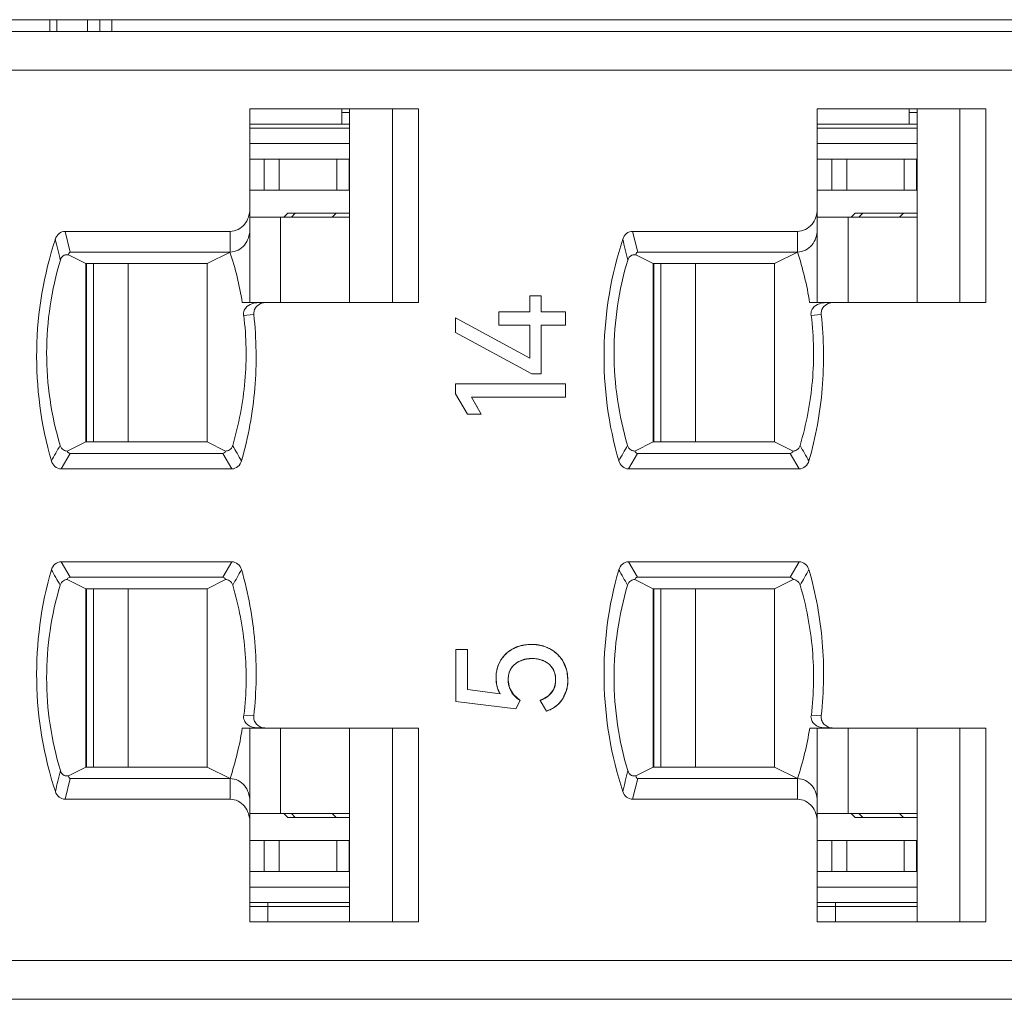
# Model space of a CAD drawing. Header units: millimetres. Extents: x 0 to 427, y 0 to 299.
# Tile 37 of 54: x 170 to 183, y 238 to 251. Entities that reach past the tile are written whole.
import ezdxf

# ---------------------------------------------------------------- set-up
doc = ezdxf.new("R2010")
doc.units = ezdxf.units.MM
doc.header["$LTSCALE"] = 23.1
doc.header["$MEASUREMENT"] = 0
doc.layers.get('0').update_dxf_attribs({"lineweight": 18})
for name, color, linetype in [('1_10', 7, 'Continuous'), ('1_27', 7, 'Continuous'), ('1_37', 7, 'Continuous'), ('1_40', 7, 'Continuous'), ('1_41', 7, 'Continuous'), ('1_42', 7, 'Continuous'), ('1_43', 7, 'Continuous'), ('1_6', 7, 'Continuous'), ('1_8', 7, 'Continuous'), ('1_9', 7, 'Continuous')]:
    doc.layers.add(name, color=color, linetype=linetype)

msp = doc.modelspace()

# ---------------------------------------------------------------- linework, layer by layer
at = {"color": 7, "linetype": 'Continuous', "lineweight": 0}
for p, q in [((110.765, 250.755), (209.765, 250.755)), ((170.321, 250.755), (170.321, 250.605)), ((170.414, 250.605), (170.414, 250.755)), ((170.808, 250.755), (170.808, 250.605)), ((170.97, 250.605), (170.97, 250.755)), ((171.121, 250.755), (171.121, 250.605))]:
    msp.add_line(p, q, dxfattribs=at)
at = {"color": 0, "linetype": 'Continuous', "lineweight": 0}
for p, q in [((176.521, 247.189), (176.671, 247.189)), ((176.521, 246.985), (176.521, 247.189)), ((176.671, 247.189), (176.671, 246.985)), ((176.521, 246.385), (175.563, 246.905)), ((175.563, 246.717), (175.563, 246.905)), ((176.123, 246.985), (176.521, 246.985)), ((176.123, 246.812), (176.123, 246.985)), ((176.671, 246.985), (176.985, 246.985)), ((176.985, 246.985), (176.985, 246.812)), ((176.521, 246.812), (176.123, 246.812)), ((176.521, 246.385), (176.521, 246.812)), ((176.985, 246.812), (176.671, 246.812)), ((176.671, 246.812), (176.671, 246.184)), ((175.563, 246.717), (176.55, 246.184)), ((176.671, 246.184), (176.55, 246.184)), ((175.563, 246.055), (176.985, 246.055)), ((175.563, 245.923), (175.563, 246.055)), ((176.985, 246.055), (176.985, 245.881)), ((175.563, 245.923), (175.716, 245.66)), ((176.985, 245.881), (175.77, 245.881)), ((175.896, 245.66), (175.77, 245.881)), ((175.77, 245.881), (175.852, 245.738)), ((175.896, 245.66), (175.716, 245.66)), ((176.457, 242.682), (176.544, 242.688)), ((176.544, 242.688), (176.634, 242.681)), ((175.568, 242.624), (175.719, 242.624)), ((175.568, 241.952), (175.568, 242.624)), ((175.719, 242.624), (175.719, 242.104)), ((176.308, 242.633), (176.378, 242.663)), ((176.115, 242.417), (176.145, 242.48)), ((176.469, 242.497), (176.413, 242.481)), ((176.692, 242.48), (176.638, 242.497)), ((176.818, 242.378), (176.771, 242.432)), ((176.954, 242.463), (176.994, 242.371)), ((177.007, 242.314), (177.014, 242.23)), ((176.092, 242.177), (176.086, 242.255)), ((176.111, 242.107), (176.092, 242.177)), ((176.248, 242.29), (176.243, 242.23)), ((176.243, 242.23), (176.259, 242.129)), ((176.851, 242.169), (176.856, 242.21)), ((176.14, 242.048), (175.719, 242.104)), ((176.14, 242.048), (176.111, 242.107)), ((176.259, 242.129), (176.31, 242.04)), ((176.764, 242.025), (176.821, 242.091)), ((176.833, 242.114), (176.851, 242.169)), ((176.994, 242.09), (176.943, 241.979)), ((175.568, 241.952), (176.34, 241.855)), ((176.31, 242.04), (176.397, 241.966)), ((176.34, 241.855), (176.397, 241.966)), ((176.657, 241.966), (176.736, 241.826)), ((176.666, 241.969), (176.714, 241.992)), ((176.714, 241.992), (176.764, 242.025)), ((176.943, 241.979), (176.901, 241.928)), ((176.804, 241.855), (176.736, 241.826))]:
    msp.add_line(p, q, dxfattribs=at)
for centre, radius, start, end in [((176.503, 242.261), 0.42, 128.9274, 137.719), ((176.508, 242.256), 0.427, 127.4469, 128.951), ((176.508, 242.256), 0.427, 120.3872, 127.448), ((176.506, 242.259), 0.423, 117.8417, 120.3839), ((176.525, 242.211), 0.475, 105.2624, 108.0017), ((176.536, 242.163), 0.524, 98.6133, 100.5856), ((176.554, 242.18), 0.508, 78.7434, 80.8462), ((176.558, 242.2), 0.487, 76.1785, 78.7459), ((176.562, 242.218), 0.469, 70.8863, 76.1854), ((176.571, 242.242), 0.443, 60.5655, 70.9334), ((176.575, 242.25), 0.434, 55.2966, 60.4866), ((176.569, 242.241), 0.445, 50.9472, 55.3032), ((176.566, 242.238), 0.449, 48.9714, 50.952), ((176.565, 242.237), 0.45, 41.2571, 48.9731), ((176.477, 242.283), 0.386, 143.6501, 149.2497), ((176.489, 242.274), 0.401, 138.8627, 143.6562), ((176.495, 242.269), 0.409, 137.7491, 138.875), ((176.543, 242.136), 0.369, 100.2248, 101.657), ((176.58, 242.207), 0.295, 63.6859, 67.8654), ((176.569, 242.24), 0.446, 39.1009, 41.2517), ((176.573, 242.244), 0.44, 35.0248, 39.1062), ((176.584, 242.251), 0.427, 29.7548, 35.033), ((176.56, 242.255), 0.474, 170.6811, 180.0036), ((176.551, 242.257), 0.464, 169.037, 170.6629), ((176.534, 242.26), 0.447, 160.9279, 169.082), ((176.514, 242.267), 0.426, 159.4122, 160.8762), ((176.613, 242.248), 0.242, 29.8575, 32.253), ((176.537, 242.236), 0.476, 9.4142, 11.6716), ((176.51, 242.227), 0.504, 349.8153, 354.3413), ((176.483, 242.229), 0.53, 354.3326, 358.1563), ((176.469, 242.23), 0.544, 358.1464, 0.0025), ((176.612, 242.213), 0.242, 329.7085, 335.9282), ((176.552, 242.219), 0.461, 343.8259, 348.2267), ((176.531, 242.223), 0.482, 348.2054, 349.7944), ((176.517, 242.36), 0.418, 289.4432, 290.7508), ((176.619, 242.205), 0.396, 309.7884, 315.5966), ((176.611, 242.213), 0.407, 298.3264, 303.4946), ((176.612, 242.213), 0.406, 303.4852, 309.7953)]:
    msp.add_arc(centre, radius, start, end, dxfattribs=at)
for points, knots in [([(176.544, 242.688), (176.533, 242.688), (176.511, 242.687), (176.48, 242.685), (176.454, 242.681), (176.434, 242.678), (176.419, 242.674), (176.404, 242.671), (176.39, 242.667), (176.376, 242.662), (176.364, 242.658), (176.355, 242.655), (176.348, 242.652), (176.341, 242.649), (176.336, 242.647), (176.331, 242.645), (176.328, 242.643), (176.325, 242.642), (176.321, 242.64), (176.319, 242.639), (176.316, 242.638), (176.315, 242.637), (176.313, 242.636), (176.312, 242.636), (176.312, 242.635), (176.311, 242.635), (176.31, 242.634), (176.31, 242.634), (176.309, 242.634), (176.309, 242.634), (176.309, 242.634), (176.309, 242.634), (176.308, 242.634), (176.308, 242.634), (176.308, 242.633), (176.308, 242.633)], [0, 0, 0, 0, 0.125, 0.25, 0.375, 0.4375, 0.500001, 0.562501, 0.625001, 0.687501, 0.750001, 0.781251, 0.812501, 0.843751, 0.875001, 0.890626, 0.906251, 0.921876, 0.937501, 0.953126, 0.960938, 0.968751, 0.976564, 0.98047, 0.984376, 0.988282, 0.992189, 0.994142, 0.996095, 0.997071, 0.998048, 0.999024, 0.999513, 0.999757, 1, 1, 1, 1]), ([(176.789, 242.628), (176.78, 242.633), (176.762, 242.642), (176.733, 242.654), (176.709, 242.663), (176.689, 242.669), (176.674, 242.673), (176.659, 242.676), (176.643, 242.679), (176.627, 242.682), (176.614, 242.684), (176.603, 242.685), (176.595, 242.686), (176.586, 242.686), (176.579, 242.687), (176.574, 242.687), (176.57, 242.687), (176.565, 242.688), (176.561, 242.688), (176.558, 242.688), (176.555, 242.688), (176.553, 242.688), (176.551, 242.688), (176.549, 242.688), (176.548, 242.688), (176.547, 242.688), (176.546, 242.688), (176.546, 242.688), (176.545, 242.688), (176.545, 242.688), (176.545, 242.688), (176.544, 242.688), (176.544, 242.688), (176.544, 242.688), (176.544, 242.688), (176.544, 242.688)], [0, 0, 0, 0, 0.125, 0.25, 0.375, 0.4375, 0.500001, 0.562501, 0.625001, 0.687501, 0.750001, 0.781251, 0.812501, 0.843751, 0.875001, 0.890626, 0.906251, 0.921876, 0.937501, 0.953126, 0.960939, 0.968751, 0.976564, 0.98047, 0.984376, 0.988282, 0.992189, 0.994142, 0.996095, 0.997071, 0.998048, 0.999024, 0.999513, 0.999757, 1, 1, 1, 1]), ([(176.308, 242.633), (176.3, 242.629), (176.283, 242.619), (176.259, 242.604), (176.24, 242.59), (176.226, 242.577), (176.216, 242.568), (176.206, 242.558), (176.196, 242.548), (176.187, 242.538), (176.179, 242.529), (176.173, 242.521), (176.169, 242.516), (176.165, 242.51), (176.162, 242.505), (176.159, 242.501), (176.157, 242.498), (176.155, 242.495), (176.153, 242.492), (176.151, 242.49), (176.15, 242.488), (176.149, 242.486), (176.148, 242.485), (176.148, 242.484), (176.147, 242.483), (176.147, 242.483), (176.146, 242.482), (176.146, 242.481), (176.146, 242.481), (176.146, 242.481), (176.146, 242.481), (176.146, 242.481), (176.145, 242.48), (176.145, 242.48), (176.145, 242.48), (176.145, 242.48)], [0, 0, 0, 0, 0.125, 0.25, 0.375, 0.4375, 0.500001, 0.562501, 0.625001, 0.687501, 0.750001, 0.781251, 0.812501, 0.843751, 0.875001, 0.890626, 0.906251, 0.921876, 0.937501, 0.953126, 0.960938, 0.968751, 0.976564, 0.98047, 0.984376, 0.988282, 0.992189, 0.994142, 0.996095, 0.997071, 0.998048, 0.999024, 0.999513, 0.999757, 1, 1, 1, 1]), ([(176.954, 242.463), (176.95, 242.472), (176.939, 242.488), (176.922, 242.513), (176.907, 242.532), (176.894, 242.546), (176.883, 242.556), (176.873, 242.567), (176.862, 242.576), (176.851, 242.586), (176.841, 242.593), (176.833, 242.599), (176.827, 242.604), (176.821, 242.608), (176.816, 242.611), (176.811, 242.614), (176.808, 242.616), (176.805, 242.618), (176.802, 242.62), (176.799, 242.622), (176.797, 242.623), (176.795, 242.624), (176.794, 242.625), (176.793, 242.625), (176.792, 242.626), (176.791, 242.626), (176.79, 242.627), (176.79, 242.627), (176.789, 242.627), (176.789, 242.627), (176.789, 242.627), (176.789, 242.628), (176.789, 242.628), (176.789, 242.628), (176.789, 242.628), (176.789, 242.628)], [0, 0, 0, 0, 0.125, 0.25, 0.375, 0.4375, 0.500001, 0.562501, 0.625001, 0.687501, 0.750001, 0.781251, 0.812501, 0.843751, 0.875001, 0.890626, 0.906251, 0.921876, 0.937501, 0.953126, 0.960938, 0.968751, 0.976564, 0.98047, 0.984376, 0.988282, 0.992189, 0.994142, 0.996095, 0.997071, 0.998048, 0.999024, 0.999513, 0.999757, 1, 1, 1, 1]), ([(176.243, 242.23), (176.243, 242.241), (176.244, 242.263), (176.248, 242.293), (176.254, 242.317), (176.26, 242.335), (176.266, 242.348), (176.271, 242.361), (176.278, 242.373), (176.285, 242.384), (176.292, 242.394), (176.298, 242.401), (176.302, 242.406), (176.307, 242.411), (176.311, 242.415), (176.314, 242.418), (176.317, 242.421), (176.319, 242.423), (176.322, 242.426), (176.324, 242.428), (176.326, 242.429), (176.327, 242.43), (176.328, 242.431), (176.329, 242.432), (176.33, 242.432), (176.331, 242.433), (176.331, 242.433), (176.332, 242.434), (176.332, 242.434), (176.332, 242.434), (176.332, 242.434), (176.332, 242.435), (176.332, 242.435), (176.333, 242.435), (176.333, 242.435), (176.333, 242.435)], [0, 0, 0, 0, 0.125, 0.25, 0.375, 0.4375, 0.500001, 0.562501, 0.625001, 0.687501, 0.750001, 0.781251, 0.812501, 0.843751, 0.875001, 0.890626, 0.906251, 0.921876, 0.937501, 0.953126, 0.960939, 0.968751, 0.976564, 0.98047, 0.984376, 0.988282, 0.992189, 0.994142, 0.996095, 0.997071, 0.998048, 0.999025, 0.999513, 0.999757, 1, 1, 1, 1]), ([(176.413, 242.481), (176.384, 242.47), (176.336, 242.443), (176.299, 242.403), (176.286, 242.384)], [0, 0, 0, 0, 0.574716, 1, 1, 1, 1]), ([(176.333, 242.435), (176.34, 242.441), (176.355, 242.452), (176.38, 242.466), (176.401, 242.476), (176.418, 242.483), (176.432, 242.488), (176.446, 242.492), (176.46, 242.496), (176.475, 242.499), (176.487, 242.501), (176.497, 242.502), (176.505, 242.503), (176.512, 242.504), (176.519, 242.504), (176.524, 242.505), (176.528, 242.505), (176.532, 242.505), (176.536, 242.505), (176.539, 242.505), (176.542, 242.505), (176.544, 242.505), (176.545, 242.505), (176.547, 242.505), (176.548, 242.505), (176.549, 242.505), (176.55, 242.505), (176.55, 242.505), (176.551, 242.505), (176.551, 242.505), (176.551, 242.505), (176.552, 242.505), (176.552, 242.505), (176.552, 242.505), (176.552, 242.505), (176.552, 242.505)], [0, 0, 0, 0, 0.125, 0.25, 0.375, 0.4375, 0.500001, 0.562501, 0.625001, 0.687501, 0.750001, 0.781251, 0.812501, 0.843751, 0.875001, 0.890626, 0.906251, 0.921876, 0.937501, 0.953126, 0.960938, 0.968751, 0.976564, 0.98047, 0.984376, 0.988282, 0.992189, 0.994142, 0.996095, 0.997071, 0.998048, 0.999024, 0.999513, 0.999757, 1, 1, 1, 1]), ([(176.638, 242.497), (176.631, 242.498), (176.602, 242.504), (176.552, 242.507), (176.506, 242.504), (176.482, 242.5), (176.478, 242.499)], [0, 0, 0, 0, 0.14114, 0.538473, 0.926946, 1, 1, 1, 1]), ([(176.552, 242.505), (176.563, 242.505), (176.585, 242.505), (176.616, 242.501), (176.641, 242.496), (176.66, 242.491), (176.674, 242.487), (176.687, 242.482), (176.7, 242.477), (176.713, 242.471), (176.723, 242.465), (176.731, 242.461), (176.737, 242.457), (176.743, 242.453), (176.748, 242.45), (176.752, 242.447), (176.755, 242.445), (176.757, 242.443), (176.76, 242.441), (176.763, 242.439), (176.764, 242.437), (176.766, 242.436), (176.767, 242.435), (176.768, 242.435), (176.768, 242.434), (176.769, 242.433), (176.77, 242.433), (176.77, 242.433), (176.77, 242.432), (176.771, 242.432), (176.771, 242.432), (176.771, 242.432), (176.771, 242.432), (176.771, 242.432), (176.771, 242.432), (176.771, 242.432)], [0, 0, 0, 0, 0.125, 0.25, 0.375, 0.4375, 0.500001, 0.562501, 0.625001, 0.687501, 0.750001, 0.781251, 0.812501, 0.843751, 0.875001, 0.890626, 0.906251, 0.921876, 0.937501, 0.953126, 0.960938, 0.968751, 0.976563, 0.98047, 0.984376, 0.988282, 0.992188, 0.994142, 0.996095, 0.997071, 0.998048, 0.999024, 0.999513, 0.999757, 1, 1, 1, 1]), ([(176.771, 242.432), (176.778, 242.426), (176.792, 242.413), (176.809, 242.392), (176.821, 242.373), (176.83, 242.357), (176.835, 242.345), (176.84, 242.332), (176.845, 242.318), (176.848, 242.305), (176.851, 242.293), (176.852, 242.283), (176.854, 242.276), (176.854, 242.269), (176.855, 242.262), (176.855, 242.257), (176.856, 242.254), (176.856, 242.25), (176.856, 242.246), (176.856, 242.243), (176.856, 242.24), (176.856, 242.238), (176.856, 242.236), (176.856, 242.235), (176.856, 242.234), (176.856, 242.233), (176.856, 242.232), (176.856, 242.231), (176.856, 242.231), (176.856, 242.231), (176.856, 242.23), (176.856, 242.23), (176.856, 242.23), (176.856, 242.23), (176.856, 242.23), (176.856, 242.23)], [0, 0, 0, 0, 0.125, 0.25, 0.375, 0.4375, 0.500001, 0.562501, 0.625001, 0.687501, 0.750001, 0.781251, 0.812501, 0.843751, 0.875001, 0.890626, 0.906251, 0.921876, 0.937501, 0.953126, 0.960939, 0.968751, 0.976564, 0.98047, 0.984376, 0.988282, 0.992189, 0.994142, 0.996095, 0.997071, 0.998048, 0.999025, 0.999513, 0.999757, 1, 1, 1, 1]), ([(177.014, 242.23), (177.014, 242.241), (177.013, 242.262), (177.01, 242.293), (177.006, 242.318), (177.002, 242.338), (176.999, 242.352), (176.995, 242.367), (176.991, 242.381), (176.986, 242.395), (176.981, 242.407), (176.978, 242.416), (176.975, 242.423), (176.972, 242.429), (176.969, 242.435), (176.967, 242.44), (176.965, 242.443), (176.963, 242.446), (176.962, 242.45), (176.96, 242.452), (176.959, 242.455), (176.958, 242.456), (176.957, 242.458), (176.957, 242.459), (176.956, 242.46), (176.956, 242.46), (176.955, 242.461), (176.955, 242.462), (176.955, 242.462), (176.955, 242.462), (176.955, 242.462), (176.955, 242.463), (176.955, 242.463), (176.955, 242.463), (176.954, 242.463), (176.954, 242.463), (176.954, 242.463)], [0, 0, 0, 0, 0.125, 0.25, 0.375, 0.4375, 0.500001, 0.562501, 0.625001, 0.687501, 0.750001, 0.781251, 0.812501, 0.843751, 0.875001, 0.890626, 0.906251, 0.921876, 0.937501, 0.953126, 0.960938, 0.968751, 0.976564, 0.98047, 0.984376, 0.988282, 0.992189, 0.994142, 0.996095, 0.997071, 0.998048, 0.999024, 0.999513, 0.999757, 0.999994, 1, 1, 1, 1]), ([(176.286, 242.384), (176.278, 242.373), (176.261, 242.343), (176.252, 242.31), (176.248, 242.29)], [0, 0, 0, 0, 0.406797, 1, 1, 1, 1]), ([(176.856, 242.21), (176.856, 242.217), (176.858, 242.262), (176.849, 242.318), (176.827, 242.361), (176.823, 242.369)], [0, 0, 0, 0, 0.121072, 0.834212, 1, 1, 1, 1]), ([(176.086, 242.255), (176.086, 242.245), (176.087, 242.225), (176.089, 242.196), (176.093, 242.173), (176.097, 242.155), (176.1, 242.142), (176.103, 242.129), (176.107, 242.117), (176.112, 242.104), (176.116, 242.095), (176.119, 242.087), (176.122, 242.081), (176.125, 242.075), (176.127, 242.07), (176.129, 242.067), (176.131, 242.064), (176.132, 242.061), (176.134, 242.058), (176.135, 242.056), (176.136, 242.054), (176.137, 242.053), (176.138, 242.052), (176.138, 242.051), (176.139, 242.05), (176.139, 242.05), (176.14, 242.049), (176.14, 242.049), (176.14, 242.048), (176.14, 242.048), (176.14, 242.048), (176.14, 242.048), (176.14, 242.048), (176.14, 242.048), (176.14, 242.048), (176.14, 242.048)], [0, 0, 0, 0, 0.125, 0.25, 0.375, 0.4375, 0.5, 0.5625, 0.625, 0.6875, 0.75, 0.78125, 0.8125, 0.84375, 0.875, 0.890625, 0.90625, 0.921875, 0.9375, 0.953125, 0.960938, 0.96875, 0.976563, 0.980469, 0.984375, 0.988282, 0.992188, 0.994141, 0.996094, 0.997071, 0.998047, 0.999024, 0.999512, 0.999756, 1, 1, 1, 1]), ([(176.397, 241.966), (176.384, 241.974), (176.36, 241.991), (176.329, 242.018), (176.307, 242.042), (176.292, 242.063), (176.281, 242.079), (176.272, 242.096), (176.265, 242.114), (176.258, 242.132), (176.254, 242.147), (176.251, 242.16), (176.249, 242.169), (176.247, 242.179), (176.246, 242.187), (176.245, 242.194), (176.245, 242.199), (176.244, 242.204), (176.244, 242.209), (176.244, 242.213), (176.244, 242.217), (176.243, 242.219), (176.243, 242.222), (176.243, 242.223), (176.243, 242.225), (176.243, 242.226), (176.243, 242.227), (176.243, 242.228), (176.243, 242.229), (176.243, 242.229), (176.243, 242.229), (176.243, 242.23), (176.243, 242.23), (176.243, 242.23), (176.243, 242.23), (176.243, 242.23)], [0, 0, 0, 0, 0.125, 0.25, 0.375, 0.4375, 0.500001, 0.562501, 0.625001, 0.687501, 0.750001, 0.781251, 0.812501, 0.843751, 0.875001, 0.890626, 0.906251, 0.921876, 0.937501, 0.953126, 0.960939, 0.968751, 0.976564, 0.98047, 0.984376, 0.988282, 0.992189, 0.994142, 0.996095, 0.997071, 0.998048, 0.999025, 0.999513, 0.999757, 1, 1, 1, 1]), ([(176.856, 242.23), (176.856, 242.222), (176.856, 242.206), (176.854, 242.184), (176.85, 242.166), (176.847, 242.152), (176.844, 242.142), (176.841, 242.132), (176.837, 242.122), (176.833, 242.112), (176.829, 242.105), (176.826, 242.099), (176.823, 242.094), (176.821, 242.09), (176.818, 242.086), (176.816, 242.083), (176.815, 242.081), (176.814, 242.079), (176.812, 242.076), (176.811, 242.075), (176.81, 242.073), (176.809, 242.072), (176.808, 242.071), (176.808, 242.071), (176.808, 242.07), (176.807, 242.069), (176.807, 242.069), (176.807, 242.069), (176.806, 242.068), (176.806, 242.068), (176.806, 242.068), (176.806, 242.068), (176.806, 242.068), (176.806, 242.068), (176.806, 242.068), (176.806, 242.068), (176.806, 242.068)], [0, 0, 0, 0, 0.125, 0.25, 0.375, 0.4375, 0.500001, 0.562501, 0.625001, 0.687501, 0.750001, 0.781251, 0.812501, 0.843751, 0.875001, 0.890626, 0.906251, 0.921876, 0.937501, 0.953126, 0.960938, 0.968751, 0.976564, 0.98047, 0.984376, 0.988282, 0.992189, 0.994142, 0.996095, 0.997071, 0.998048, 0.999024, 0.999513, 0.999757, 0.999931, 1, 1, 1, 1]), ([(176.943, 241.979), (176.949, 241.988), (176.96, 242.006), (176.974, 242.035), (176.984, 242.06), (176.991, 242.081), (176.996, 242.096), (177, 242.112), (177.004, 242.128), (177.007, 242.145), (177.009, 242.158), (177.01, 242.17), (177.011, 242.178), (177.012, 242.186), (177.012, 242.194), (177.013, 242.199), (177.013, 242.204), (177.013, 242.208), (177.013, 242.212), (177.013, 242.216), (177.013, 242.219), (177.014, 242.221), (177.014, 242.223), (177.014, 242.224), (177.014, 242.226), (177.014, 242.227), (177.014, 242.228), (177.014, 242.228), (177.014, 242.229), (177.014, 242.229), (177.014, 242.229), (177.014, 242.23), (177.014, 242.23), (177.014, 242.23), (177.014, 242.23), (177.014, 242.23)], [0, 0, 0, 0, 0.125, 0.25, 0.375, 0.4375, 0.500001, 0.562501, 0.625001, 0.687501, 0.750001, 0.781251, 0.812501, 0.843751, 0.875001, 0.890626, 0.906251, 0.921876, 0.937501, 0.953126, 0.960939, 0.968751, 0.976564, 0.98047, 0.984376, 0.988282, 0.992189, 0.994142, 0.996095, 0.997071, 0.998048, 0.999024, 0.999513, 0.999757, 1, 1, 1, 1]), ([(176.806, 242.068), (176.802, 242.062), (176.793, 242.052), (176.778, 242.036), (176.764, 242.024), (176.753, 242.015), (176.744, 242.009), (176.734, 242.003), (176.724, 241.997), (176.714, 241.991), (176.705, 241.986), (176.698, 241.983), (176.692, 241.98), (176.686, 241.978), (176.682, 241.976), (176.678, 241.974), (176.675, 241.973), (176.672, 241.972), (176.669, 241.971), (176.666, 241.97), (176.664, 241.969), (176.663, 241.968), (176.661, 241.968), (176.66, 241.967), (176.66, 241.967), (176.659, 241.967), (176.658, 241.967), (176.658, 241.966), (176.657, 241.966), (176.657, 241.966), (176.657, 241.966), (176.657, 241.966), (176.657, 241.966), (176.657, 241.966), (176.657, 241.966), (176.657, 241.966), (176.657, 241.966)], [0, 0, 0, 0, 0.125, 0.25, 0.375, 0.4375, 0.5, 0.5625, 0.625, 0.6875, 0.75, 0.78125, 0.8125, 0.84375, 0.875, 0.890625, 0.90625, 0.921875, 0.9375, 0.953125, 0.960938, 0.96875, 0.976563, 0.980469, 0.984375, 0.988281, 0.992188, 0.994141, 0.996094, 0.99707, 0.998047, 0.999024, 0.999512, 0.999756, 0.999995, 1, 1, 1, 1]), ([(176.736, 241.826), (176.747, 241.83), (176.769, 241.838), (176.8, 241.852), (176.824, 241.865), (176.843, 241.876), (176.856, 241.886), (176.868, 241.895), (176.881, 241.906), (176.892, 241.917), (176.902, 241.926), (176.909, 241.934), (176.914, 241.94), (176.919, 241.946), (176.923, 241.951), (176.927, 241.955), (176.929, 241.959), (176.931, 241.962), (176.934, 241.965), (176.936, 241.968), (176.937, 241.97), (176.938, 241.972), (176.939, 241.973), (176.94, 241.974), (176.941, 241.975), (176.941, 241.976), (176.942, 241.977), (176.942, 241.977), (176.942, 241.978), (176.942, 241.978), (176.943, 241.978), (176.943, 241.978), (176.943, 241.979), (176.943, 241.979), (176.943, 241.979), (176.943, 241.979)], [0, 0, 0, 0, 0.125, 0.25, 0.375, 0.4375, 0.500001, 0.562501, 0.625001, 0.687501, 0.750001, 0.781251, 0.812501, 0.843751, 0.875001, 0.890626, 0.906251, 0.921876, 0.937501, 0.953126, 0.960939, 0.968751, 0.976564, 0.98047, 0.984376, 0.988282, 0.992189, 0.994142, 0.996095, 0.997071, 0.998048, 0.999025, 0.999513, 0.999757, 1, 1, 1, 1])]:
    msp.add_open_spline(points, degree=3, knots=knots, dxfattribs=at)
msp.add_open_spline([(176.145, 242.48), (176.106, 242.414), (176.086, 242.339), (176.086, 242.255)], degree=3, dxfattribs=at)
at = {"layer": '1_10', "color": 7, "linetype": 'Continuous', "lineweight": 0}
for p, q in [((181.525, 248.205), (180.235, 248.205)), ((180.634, 247.105), (180.634, 248.205)), ((178.216, 245.305), (178.216, 247.605)), ((178.662, 247.605), (178.662, 245.305))]:
    msp.add_line(p, q, dxfattribs=at)
at = {"layer": '1_27', "color": 7, "linetype": 'Continuous', "lineweight": 0}
for p, q in [((174.095, 249.405), (174.095, 249.605)), ((174.195, 249.555), (174.095, 249.555)), ((181.425, 249.405), (181.425, 249.605)), ((181.525, 249.555), (181.425, 249.555)), ((174.195, 249.405), (172.905, 249.405)), ((181.525, 249.405), (180.235, 249.405)), ((172.905, 239.305), (174.195, 239.305)), ((173.14, 239.105), (173.14, 239.355)), ((180.235, 239.305), (181.525, 239.305)), ((180.47, 239.105), (180.47, 239.355))]:
    msp.add_line(p, q, dxfattribs=at)
at = {"layer": '1_37', "color": 7, "linetype": 'Continuous', "lineweight": 0}
for p, q in [((170.886, 241.105), (170.886, 243.405)), ((171.332, 243.405), (171.332, 241.105)), ((173.304, 240.505), (173.304, 241.605)), ((172.905, 240.505), (174.195, 240.505))]:
    msp.add_line(p, q, dxfattribs=at)
at = {"layer": '1_40', "color": 7, "linetype": 'Continuous', "lineweight": 0}
for p, q in [((180.235, 248.955), (181.525, 248.955)), ((180.423, 248.555), (180.423, 248.955)), ((180.616, 248.955), (180.616, 248.555)), ((181.36, 248.555), (181.36, 248.955)), ((181.517, 248.955), (181.517, 248.555)), ((180.235, 248.555), (181.525, 248.555)), ((178.125, 247.605), (178.125, 245.305))]:
    msp.add_line(p, q, dxfattribs=at)
at = {"layer": '1_41', "color": 7, "linetype": 'Continuous', "lineweight": 0}
for p, q in [((178.125, 243.405), (178.125, 241.105)), ((181.525, 240.155), (180.235, 240.155)), ((180.423, 239.755), (180.423, 240.155)), ((180.616, 240.155), (180.616, 239.755)), ((181.36, 239.755), (181.36, 240.155)), ((181.517, 239.755), (181.517, 240.155)), ((180.235, 239.755), (181.525, 239.755))]:
    msp.add_line(p, q, dxfattribs=at)
at = {"layer": '1_42', "color": 7, "linetype": 'Continuous', "lineweight": 0}
for p, q in [((172.905, 248.955), (174.195, 248.955)), ((173.093, 248.555), (173.093, 248.955)), ((173.286, 248.955), (173.286, 248.555)), ((174.03, 248.555), (174.03, 248.955)), ((174.187, 248.955), (174.187, 248.555)), ((172.905, 248.555), (174.195, 248.555)), ((170.795, 247.605), (170.795, 245.305))]:
    msp.add_line(p, q, dxfattribs=at)
at = {"layer": '1_43', "color": 7, "linetype": 'Continuous', "lineweight": 0}
for p, q in [((170.795, 243.405), (170.795, 241.105)), ((174.195, 240.155), (172.905, 240.155)), ((173.093, 239.755), (173.093, 240.155)), ((173.286, 240.155), (173.286, 239.755)), ((174.03, 239.755), (174.03, 240.155)), ((174.187, 239.755), (174.187, 240.155)), ((172.905, 239.755), (174.195, 239.755))]:
    msp.add_line(p, q, dxfattribs=at)
at = {"layer": '1_6', "color": 7, "linetype": 'Continuous', "lineweight": 0}
for p, q in [((137.045, 250.605), (206.663, 250.605)), ((205.072, 250.105), (137.387, 250.105)), ((172.905, 247.105), (172.905, 249.605)), ((172.905, 249.605), (175.084, 249.605)), ((174.195, 249.605), (174.195, 247.105)), ((174.747, 249.605), (174.747, 247.105)), ((175.084, 249.605), (175.084, 247.105)), ((180.235, 249.605), (182.414, 249.605)), ((180.235, 247.105), (180.235, 249.605)), ((181.525, 249.605), (181.525, 247.105)), ((182.077, 249.605), (182.077, 247.105)), ((182.414, 249.605), (182.414, 247.105)), ((172.905, 249.355), (174.195, 249.355)), ((180.235, 249.355), (181.525, 249.355)), ((174.195, 249.155), (172.905, 249.155)), ((181.525, 249.155), (180.235, 249.155)), ((173.345, 248.205), (173.395, 248.255)), ((174.195, 248.255), (173.395, 248.255)), ((173.493, 248.255), (173.444, 248.205)), ((173.97, 248.205), (174.019, 248.255)), ((180.675, 248.205), (180.725, 248.255)), ((181.525, 248.255), (180.725, 248.255)), ((180.823, 248.255), (180.774, 248.205)), ((181.3, 248.205), (181.349, 248.255)), ((170.521, 248.022), (172.65, 248.022)), ((170.586, 247.755), (170.521, 248.022)), ((172.65, 247.755), (172.65, 248.022)), ((177.851, 248.022), (179.98, 248.022)), ((177.916, 247.755), (177.851, 248.022)), ((179.98, 247.755), (179.98, 248.022)), ((170.788, 247.605), (170.563, 247.719)), ((170.586, 247.755), (172.65, 247.755)), ((172.65, 247.755), (172.353, 247.605)), ((178.118, 247.605), (177.893, 247.719)), ((177.916, 247.755), (179.98, 247.755)), ((179.98, 247.755), (179.683, 247.605)), ((170.787, 245.305), (170.787, 247.605)), ((170.787, 247.605), (172.353, 247.605)), ((172.353, 245.305), (172.353, 247.605)), ((178.117, 247.605), (179.683, 247.605)), ((178.117, 245.305), (178.117, 247.605)), ((179.683, 245.305), (179.683, 247.605)), ((172.808, 247.105), (173.104, 247.105)), ((173.045, 247.089), (173.098, 247.104)), ((173.098, 247.102), (173.116, 247.104)), ((175.084, 247.105), (173.109, 247.105)), ((180.138, 247.105), (180.434, 247.105)), ((180.375, 247.089), (180.428, 247.104)), ((180.428, 247.102), (180.446, 247.104)), ((182.414, 247.105), (180.439, 247.105)), ((172.954, 246.947), (172.826, 246.936)), ((180.284, 246.947), (180.156, 246.936)), ((170.547, 245.185), (170.788, 245.305)), ((172.353, 245.305), (170.787, 245.305)), ((172.353, 245.305), (172.593, 245.185)), ((177.877, 245.185), (178.118, 245.305)), ((179.683, 245.305), (178.117, 245.305)), ((179.683, 245.305), (179.923, 245.185)), ((170.467, 244.955), (170.585, 245.155)), ((172.555, 245.155), (170.585, 245.155)), ((172.555, 245.155), (172.672, 244.955)), ((177.797, 244.955), (177.915, 245.155)), ((179.885, 245.155), (177.915, 245.155)), ((179.885, 245.155), (180.002, 244.955)), ((172.672, 244.955), (170.467, 244.955)), ((180.002, 244.955), (177.797, 244.955)), ((170.469, 243.755), (172.672, 243.755)), ((170.585, 243.555), (170.469, 243.755)), ((172.672, 243.755), (172.555, 243.555)), ((177.799, 243.755), (180.002, 243.755)), ((177.915, 243.555), (177.799, 243.755)), ((180.002, 243.755), (179.885, 243.555)), ((170.787, 243.405), (170.547, 243.526)), ((170.585, 243.555), (172.555, 243.555)), ((172.593, 243.526), (172.353, 243.405)), ((178.117, 243.405), (177.877, 243.526)), ((177.915, 243.555), (179.885, 243.555)), ((179.923, 243.526), (179.683, 243.405)), ((170.787, 243.405), (172.353, 243.405)), ((170.787, 243.405), (170.787, 241.105)), ((172.353, 241.105), (172.353, 243.405)), ((178.117, 243.405), (179.683, 243.405)), ((178.117, 243.405), (178.117, 241.105)), ((179.683, 241.105), (179.683, 243.405)), ((172.959, 241.766), (172.831, 241.775)), ((180.289, 241.766), (180.161, 241.775)), ((172.808, 241.605), (175.084, 241.605)), ((172.905, 239.105), (172.905, 241.605)), ((172.965, 241.614), (172.994, 241.61)), ((172.994, 241.61), (172.996, 241.61)), ((172.995, 241.612), (173.099, 241.612)), ((173.113, 241.607), (173.098, 241.609)), ((174.195, 241.605), (174.195, 239.105)), ((174.747, 241.605), (174.747, 239.105)), ((175.084, 241.605), (175.084, 239.105)), ((180.138, 241.605), (182.414, 241.605)), ((180.235, 239.105), (180.235, 241.605)), ((180.295, 241.614), (180.324, 241.61)), ((180.324, 241.61), (180.326, 241.61)), ((180.325, 241.612), (180.429, 241.612)), ((180.443, 241.607), (180.428, 241.609)), ((181.525, 241.605), (181.525, 239.105)), ((182.077, 241.605), (182.077, 239.105)), ((182.414, 241.605), (182.414, 239.105)), ((170.563, 240.992), (170.787, 241.105)), ((172.353, 241.105), (170.787, 241.105)), ((172.353, 241.105), (172.65, 240.955)), ((177.893, 240.992), (178.117, 241.105)), ((179.683, 241.105), (178.117, 241.105)), ((179.683, 241.105), (179.98, 240.955)), ((170.521, 240.689), (170.586, 240.955)), ((172.65, 240.955), (170.586, 240.955)), ((172.65, 240.689), (172.65, 240.955)), ((177.851, 240.689), (177.916, 240.955)), ((179.98, 240.955), (177.916, 240.955)), ((179.98, 240.689), (179.98, 240.955)), ((172.65, 240.689), (170.521, 240.689)), ((179.98, 240.689), (177.851, 240.689)), ((173.395, 240.455), (173.345, 240.505)), ((173.395, 240.455), (174.195, 240.455)), ((173.444, 240.505), (173.493, 240.455)), ((174.019, 240.455), (173.97, 240.505)), ((180.725, 240.455), (180.675, 240.505)), ((180.725, 240.455), (181.525, 240.455)), ((180.774, 240.505), (180.823, 240.455)), ((181.349, 240.455), (181.3, 240.505)), ((172.905, 239.555), (174.195, 239.555)), ((180.235, 239.555), (181.525, 239.555)), ((174.195, 239.355), (172.905, 239.355)), ((181.525, 239.355), (180.235, 239.355)), ((175.084, 239.105), (172.905, 239.105)), ((182.414, 239.105), (180.235, 239.105)), ((137.387, 238.605), (205.072, 238.605)), ((206.663, 238.105), (137.045, 238.105))]:
    msp.add_line(p, q, dxfattribs=at)
for centre, radius, start, end in [((267.997, 270.983), 100.291, 193.29321, 193.45176), ((275.327, 270.983), 100.291, 193.29321, 193.45176), ((168.732, 246.46), 4.126, 8.9967, 18.2943), ((176.062, 246.46), 4.126, 8.9967, 18.2943), ((172.995, 246.903), 0.196, 89.9316, 101.2851), ((180.325, 246.903), 0.196, 89.9316, 101.2851), ((181.426, 238.85), 12.704, 149.713, 150.7483), ((163.801, 240.074), 10.284, 28.9803, 30.2625), ((188.756, 238.85), 12.704, 149.713, 150.7483), ((171.131, 240.074), 10.284, 28.9803, 30.2625), ((180.705, 249.441), 11.87, 209.1853, 210.2939), ((163.678, 248.674), 10.41, 329.8992, 331.1692), ((188.035, 249.441), 11.87, 209.1853, 210.2939), ((171.008, 248.674), 10.41, 329.8992, 331.1692), ((168.732, 242.251), 4.127, 341.7063, 351.0037), ((176.062, 242.251), 4.127, 341.7063, 351.0037), ((267.055, 217.983), 99.315, 166.56453, 166.72466), ((274.385, 217.983), 99.315, 166.56453, 166.72466)]:
    msp.add_arc(centre, radius, start, end, dxfattribs=at)
for points, knots in [([(172.905, 248.309), (172.905, 248.239), (172.868, 248.129), (172.757, 248.04), (172.685, 248.022), (172.65, 248.022)], [0, 0, 0, 0, 0.496876, 0.748597, 1, 1, 1, 1]), ([(180.235, 248.309), (180.235, 248.239), (180.198, 248.129), (180.087, 248.04), (180.015, 248.022), (179.98, 248.022)], [0, 0, 0, 0, 0.496876, 0.748597, 1, 1, 1, 1]), ([(172.65, 247.755), (172.685, 247.755), (172.757, 247.773), (172.868, 247.863), (172.905, 247.973), (172.905, 248.042)], [0, 0, 0, 0, 0.251497, 0.503184, 1, 1, 1, 1]), ([(179.98, 247.755), (180.015, 247.755), (180.087, 247.773), (180.198, 247.863), (180.235, 247.973), (180.235, 248.042)], [0, 0, 0, 0, 0.251497, 0.503184, 1, 1, 1, 1]), ([(170.394, 247.922), (170.243, 247.463), (170.079, 246.495), (170.208, 245.522), (170.342, 245.058)], [0, 0, 0, 0, 0.5, 1, 1, 1, 1]), ([(170.521, 248.022), (170.493, 248.022), (170.435, 248.001), (170.402, 247.949), (170.394, 247.922)], [0, 0, 0, 0, 0.498571, 1, 1, 1, 1]), ([(177.724, 247.922), (177.573, 247.463), (177.409, 246.495), (177.538, 245.522), (177.672, 245.058)], [0, 0, 0, 0, 0.5, 1, 1, 1, 1]), ([(177.851, 248.022), (177.823, 248.022), (177.765, 248.001), (177.732, 247.949), (177.724, 247.922)], [0, 0, 0, 0, 0.498571, 1, 1, 1, 1]), ([(170.456, 245.257), (170.34, 245.644), (170.221, 246.455), (170.342, 247.266), (170.458, 247.652)], [0, 0, 0, 0, 0.499974, 1, 1, 1, 1]), ([(170.458, 247.652), (170.465, 247.678), (170.497, 247.72), (170.545, 247.722), (170.563, 247.719)], [0, 0, 0, 0, 0.591555, 1, 1, 1, 1]), ([(170.586, 247.755), (170.578, 247.754), (170.566, 247.74), (170.564, 247.725), (170.563, 247.719)], [0, 0, 0, 0, 0.572011, 1, 1, 1, 1]), ([(177.786, 245.257), (177.67, 245.644), (177.551, 246.455), (177.672, 247.266), (177.788, 247.652)], [0, 0, 0, 0, 0.499974, 1, 1, 1, 1]), ([(177.788, 247.652), (177.795, 247.678), (177.827, 247.72), (177.875, 247.722), (177.893, 247.719)], [0, 0, 0, 0, 0.591555, 1, 1, 1, 1]), ([(177.916, 247.755), (177.908, 247.754), (177.896, 247.74), (177.894, 247.725), (177.893, 247.719)], [0, 0, 0, 0, 0.572011, 1, 1, 1, 1]), ([(172.826, 246.936), (172.823, 246.958), (172.828, 247.002), (172.874, 247.064), (172.924, 247.088), (172.957, 247.095)], [0, 0, 0, 0, 0.30085, 0.557051, 1, 1, 1, 1]), ([(172.957, 246.948), (172.955, 246.977), (172.967, 247.04), (173.019, 247.077), (173.045, 247.089)], [0, 0, 0, 0, 0.498785, 1, 1, 1, 1]), ([(180.156, 246.936), (180.153, 246.958), (180.158, 247.002), (180.204, 247.064), (180.254, 247.088), (180.287, 247.095)], [0, 0, 0, 0, 0.30085, 0.557051, 1, 1, 1, 1]), ([(180.287, 246.948), (180.285, 246.977), (180.297, 247.04), (180.349, 247.077), (180.375, 247.089)], [0, 0, 0, 0, 0.498785, 1, 1, 1, 1]), ([(172.828, 246.936), (172.844, 246.795), (172.865, 246.513), (172.845, 245.948), (172.764, 245.528), (172.684, 245.257)], [0, 0, 0, 0, 0.250131, 0.50023, 1, 1, 1, 1]), ([(172.798, 245.057), (172.885, 245.363), (173.002, 245.992), (172.991, 246.632), (172.957, 246.948)], [0, 0, 0, 0, 0.500023, 1, 1, 1, 1]), ([(180.158, 246.936), (180.174, 246.795), (180.195, 246.513), (180.175, 245.948), (180.094, 245.528), (180.014, 245.257)], [0, 0, 0, 0, 0.250131, 0.50023, 1, 1, 1, 1]), ([(180.128, 245.057), (180.215, 245.363), (180.332, 245.992), (180.321, 246.632), (180.287, 246.948)], [0, 0, 0, 0, 0.500023, 1, 1, 1, 1]), ([(170.547, 245.185), (170.53, 245.186), (170.489, 245.197), (170.463, 245.234), (170.456, 245.257)], [0, 0, 0, 0, 0.417744, 1, 1, 1, 1]), ([(172.684, 245.257), (172.677, 245.234), (172.651, 245.197), (172.61, 245.186), (172.593, 245.185)], [0, 0, 0, 0, 0.583939, 1, 1, 1, 1]), ([(177.877, 245.185), (177.86, 245.186), (177.819, 245.197), (177.793, 245.234), (177.786, 245.257)], [0, 0, 0, 0, 0.417744, 1, 1, 1, 1]), ([(180.014, 245.257), (180.007, 245.234), (179.981, 245.197), (179.94, 245.186), (179.923, 245.185)], [0, 0, 0, 0, 0.583939, 1, 1, 1, 1]), ([(170.585, 245.155), (170.575, 245.155), (170.557, 245.164), (170.55, 245.179), (170.547, 245.185)], [0, 0, 0, 0, 0.625346, 1, 1, 1, 1]), ([(172.555, 245.155), (172.562, 245.155), (172.579, 245.16), (172.589, 245.176), (172.593, 245.185)], [0, 0, 0, 0, 0.401074, 1, 1, 1, 1]), ([(177.915, 245.155), (177.905, 245.155), (177.887, 245.164), (177.88, 245.179), (177.877, 245.185)], [0, 0, 0, 0, 0.625346, 1, 1, 1, 1]), ([(179.885, 245.155), (179.892, 245.155), (179.909, 245.16), (179.919, 245.176), (179.923, 245.185)], [0, 0, 0, 0, 0.401074, 1, 1, 1, 1]), ([(170.342, 245.058), (170.35, 245.031), (170.381, 244.979), (170.439, 244.956), (170.467, 244.955)], [0, 0, 0, 0, 0.500965, 1, 1, 1, 1]), ([(172.672, 244.955), (172.7, 244.956), (172.758, 244.978), (172.79, 245.03), (172.798, 245.057)], [0, 0, 0, 0, 0.499191, 1, 1, 1, 1]), ([(177.672, 245.058), (177.68, 245.031), (177.711, 244.979), (177.769, 244.956), (177.797, 244.955)], [0, 0, 0, 0, 0.500965, 1, 1, 1, 1]), ([(180.002, 244.955), (180.03, 244.956), (180.088, 244.978), (180.12, 245.03), (180.128, 245.057)], [0, 0, 0, 0, 0.499191, 1, 1, 1, 1]), ([(170.469, 243.755), (170.44, 243.755), (170.382, 243.732), (170.35, 243.68), (170.342, 243.653)], [0, 0, 0, 0, 0.499144, 1, 1, 1, 1]), ([(172.798, 243.655), (172.789, 243.682), (172.758, 243.733), (172.7, 243.755), (172.672, 243.755)], [0, 0, 0, 0, 0.501026, 1, 1, 1, 1]), ([(177.799, 243.755), (177.77, 243.755), (177.712, 243.732), (177.68, 243.68), (177.672, 243.653)], [0, 0, 0, 0, 0.499144, 1, 1, 1, 1]), ([(180.128, 243.655), (180.119, 243.682), (180.088, 243.733), (180.03, 243.755), (180.002, 243.755)], [0, 0, 0, 0, 0.501026, 1, 1, 1, 1]), ([(170.342, 243.653), (170.208, 243.189), (170.079, 242.215), (170.243, 241.247), (170.394, 240.788)], [0, 0, 0, 0, 0.5, 1, 1, 1, 1]), ([(172.957, 241.767), (172.992, 242.082), (173.002, 242.721), (172.885, 243.35), (172.798, 243.655)], [0, 0, 0, 0, 0.499974, 1, 1, 1, 1]), ([(177.672, 243.653), (177.538, 243.189), (177.409, 242.215), (177.573, 241.247), (177.724, 240.788)], [0, 0, 0, 0, 0.5, 1, 1, 1, 1]), ([(180.287, 241.767), (180.322, 242.082), (180.332, 242.721), (180.215, 243.35), (180.128, 243.655)], [0, 0, 0, 0, 0.499974, 1, 1, 1, 1]), ([(170.458, 241.058), (170.341, 241.445), (170.221, 242.256), (170.34, 243.067), (170.456, 243.454)], [0, 0, 0, 0, 0.5, 1, 1, 1, 1]), ([(170.456, 243.454), (170.463, 243.476), (170.489, 243.514), (170.53, 243.525), (170.547, 243.526)], [0, 0, 0, 0, 0.583737, 1, 1, 1, 1]), ([(170.585, 243.555), (170.575, 243.555), (170.557, 243.547), (170.55, 243.532), (170.547, 243.526)], [0, 0, 0, 0, 0.625369, 1, 1, 1, 1]), ([(172.555, 243.555), (172.562, 243.555), (172.579, 243.55), (172.589, 243.535), (172.593, 243.526)], [0, 0, 0, 0, 0.40183, 1, 1, 1, 1]), ([(172.593, 243.526), (172.61, 243.525), (172.651, 243.514), (172.677, 243.476), (172.684, 243.454)], [0, 0, 0, 0, 0.417911, 1, 1, 1, 1]), ([(172.684, 243.454), (172.765, 243.183), (172.872, 242.624), (172.862, 242.055), (172.83, 241.775)], [0, 0, 0, 0, 0.500019, 1, 1, 1, 1]), ([(177.788, 241.058), (177.671, 241.445), (177.551, 242.256), (177.67, 243.067), (177.786, 243.454)], [0, 0, 0, 0, 0.5, 1, 1, 1, 1]), ([(177.786, 243.454), (177.793, 243.476), (177.819, 243.514), (177.86, 243.525), (177.877, 243.526)], [0, 0, 0, 0, 0.583737, 1, 1, 1, 1]), ([(177.915, 243.555), (177.905, 243.555), (177.887, 243.547), (177.88, 243.532), (177.877, 243.526)], [0, 0, 0, 0, 0.625369, 1, 1, 1, 1]), ([(179.885, 243.555), (179.892, 243.555), (179.909, 243.55), (179.919, 243.535), (179.923, 243.526)], [0, 0, 0, 0, 0.40183, 1, 1, 1, 1]), ([(179.923, 243.526), (179.94, 243.525), (179.981, 243.514), (180.007, 243.476), (180.014, 243.454)], [0, 0, 0, 0, 0.417911, 1, 1, 1, 1]), ([(180.014, 243.454), (180.095, 243.183), (180.202, 242.624), (180.192, 242.055), (180.16, 241.775)], [0, 0, 0, 0, 0.500019, 1, 1, 1, 1]), ([(172.83, 241.775), (172.823, 241.765), (172.824, 241.739), (172.836, 241.698), (172.867, 241.657), (172.914, 241.626), (172.948, 241.618), (172.965, 241.614)], [0, 0, 0, 0, 0.150842, 0.297456, 0.552713, 0.781106, 1, 1, 1, 1]), ([(172.992, 241.659), (172.978, 241.673), (172.957, 241.707), (172.956, 241.747), (172.957, 241.767)], [0, 0, 0, 0, 0.499957, 1, 1, 1, 1]), ([(180.16, 241.775), (180.153, 241.765), (180.154, 241.739), (180.166, 241.698), (180.197, 241.657), (180.244, 241.626), (180.278, 241.618), (180.295, 241.614)], [0, 0, 0, 0, 0.150842, 0.297456, 0.552713, 0.781106, 1, 1, 1, 1]), ([(180.322, 241.659), (180.308, 241.673), (180.287, 241.707), (180.286, 241.747), (180.287, 241.767)], [0, 0, 0, 0, 0.499957, 1, 1, 1, 1]), ([(170.563, 240.992), (170.545, 240.989), (170.496, 240.991), (170.465, 241.033), (170.458, 241.058)], [0, 0, 0, 0, 0.410182, 1, 1, 1, 1]), ([(177.893, 240.992), (177.875, 240.989), (177.826, 240.991), (177.795, 241.033), (177.788, 241.058)], [0, 0, 0, 0, 0.410182, 1, 1, 1, 1]), ([(170.563, 240.992), (170.564, 240.986), (170.566, 240.971), (170.578, 240.956), (170.586, 240.955)], [0, 0, 0, 0, 0.428267, 1, 1, 1, 1]), ([(172.905, 240.668), (172.905, 240.738), (172.868, 240.848), (172.757, 240.938), (172.685, 240.956), (172.65, 240.955)], [0, 0, 0, 0, 0.496875, 0.748597, 1, 1, 1, 1]), ([(177.893, 240.992), (177.894, 240.986), (177.896, 240.971), (177.908, 240.956), (177.916, 240.955)], [0, 0, 0, 0, 0.428267, 1, 1, 1, 1]), ([(180.235, 240.668), (180.235, 240.738), (180.198, 240.848), (180.087, 240.938), (180.015, 240.956), (179.98, 240.955)], [0, 0, 0, 0, 0.496875, 0.748597, 1, 1, 1, 1]), ([(170.394, 240.788), (170.402, 240.761), (170.435, 240.71), (170.493, 240.689), (170.521, 240.689)], [0, 0, 0, 0, 0.50159, 1, 1, 1, 1]), ([(177.724, 240.788), (177.732, 240.761), (177.765, 240.71), (177.823, 240.689), (177.851, 240.689)], [0, 0, 0, 0, 0.50159, 1, 1, 1, 1]), ([(172.65, 240.689), (172.685, 240.689), (172.757, 240.671), (172.868, 240.581), (172.905, 240.471), (172.905, 240.402)], [0, 0, 0, 0, 0.251498, 0.503184, 1, 1, 1, 1]), ([(179.98, 240.689), (180.015, 240.689), (180.087, 240.671), (180.198, 240.581), (180.235, 240.471), (180.235, 240.402)], [0, 0, 0, 0, 0.251498, 0.503184, 1, 1, 1, 1])]:
    msp.add_open_spline(points, degree=3, knots=knots, dxfattribs=at)
for points in [[(173.098, 241.607), (173.059, 241.61), (173.019, 241.63), (172.992, 241.659)], [(180.428, 241.607), (180.389, 241.61), (180.349, 241.63), (180.322, 241.659)]]:
    msp.add_open_spline(points, degree=3, dxfattribs=at)
at = {"layer": '1_8', "color": 7, "linetype": 'Continuous', "lineweight": 0}
for p, q in [((174.195, 248.205), (172.905, 248.205)), ((173.304, 247.105), (173.304, 248.205)), ((170.886, 245.305), (170.886, 247.605)), ((171.332, 247.605), (171.332, 245.305))]:
    msp.add_line(p, q, dxfattribs=at)
at = {"layer": '1_9', "color": 7, "linetype": 'Continuous', "lineweight": 0}
for p, q in [((178.216, 241.105), (178.216, 243.405)), ((178.662, 243.405), (178.662, 241.105)), ((180.634, 240.505), (180.634, 241.605)), ((180.235, 240.505), (181.525, 240.505))]:
    msp.add_line(p, q, dxfattribs=at)

doc.saveas('drawing.dxf')
